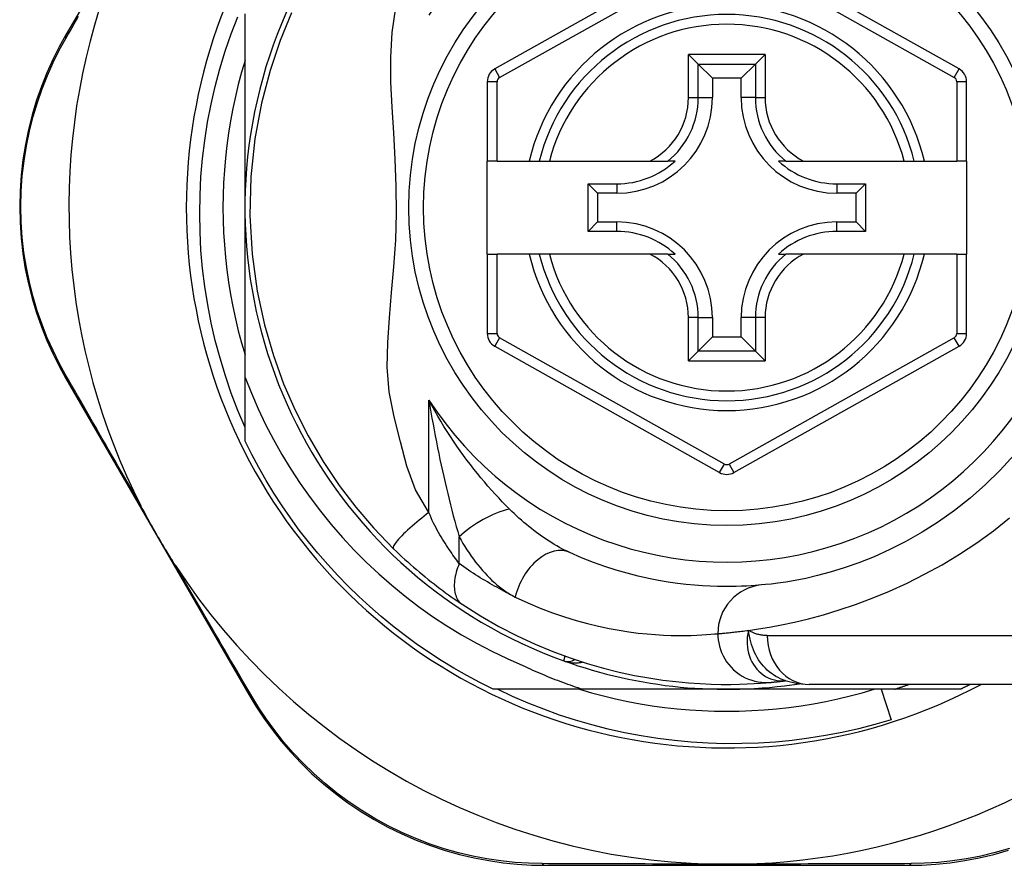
# Model space of a CAD drawing. Header units: inches. Extents: x 14 to 456, y 41 to 215.
# Tile 63 of 201: x 59.606 to 60.399, y 130.384 to 131.065. Entities that reach past the tile are written whole.
import ezdxf

# ---------------------------------------------------------------- set-up
doc = ezdxf.new("R2010")
doc.units = ezdxf.units.IN
doc.header["$MEASUREMENT"] = 0
doc.layers.add('Visible Edges(ANSI)', color=7, linetype='Continuous', lineweight=25)
doc.layers.add('Visible Tangent Edges(ANSI)', color=7, linetype='Continuous', lineweight=25)

msp = doc.modelspace()

# ---------------------------------------------------------------- linework, layer by layer
at = {"layer": 'Visible Edges(ANSI)'}
for p, q in [((60.16944, 131.1268), (59.98842, 131.02516)), ((60.36219, 131.02516), (60.181, 131.1268)), ((59.68555, 131.12531), (59.64329, 131.05256)), ((59.78743, 130.91351), (59.78743, 131.06942)), ((60.14439, 131.03687), (60.15223, 131.02902)), ((60.19822, 131.02902), (60.20606, 131.03687)), ((60.15223, 131.02902), (60.16366, 131.0176)), ((60.19822, 131.02902), (60.18679, 131.0176)), ((59.9824, 131.01486), (59.9824, 130.95091)), ((60.16366, 131.0176), (60.16366, 131.00209)), ((60.18679, 131.0176), (60.16366, 131.0176)), ((60.18679, 131.00209), (60.18679, 131.0176)), ((60.36822, 130.95091), (60.36822, 131.01486)), ((59.99027, 130.95091), (59.9824, 130.95091)), ((59.9824, 130.87611), (59.9824, 130.95091)), ((59.99027, 130.95091), (60.01618, 130.95091)), ((60.01618, 130.95091), (60.02428, 130.95091)), ((60.02428, 130.95091), (60.0324, 130.95091)), ((60.0324, 130.95091), (60.11338, 130.95091)), ((60.11338, 130.95091), (60.12766, 130.95091)), ((60.13357, 130.95091), (60.12766, 130.95091)), ((60.22279, 130.95091), (60.21688, 130.95091)), ((60.22279, 130.95091), (60.23707, 130.95091)), ((60.23707, 130.95091), (60.31804, 130.95091)), ((60.31804, 130.95091), (60.32617, 130.95091)), ((60.32617, 130.95091), (60.33427, 130.95091)), ((60.33427, 130.95091), (60.36035, 130.95091)), ((60.36822, 130.95091), (60.36035, 130.95091)), ((60.36822, 130.95091), (60.36822, 130.87611)), ((60.06356, 130.93265), (60.08664, 130.93265)), ((60.06356, 130.93265), (60.07114, 130.92508)), ((60.06356, 130.89436), (60.06356, 130.93265)), ((60.26381, 130.93265), (60.28689, 130.93265)), ((60.28689, 130.93265), (60.27931, 130.92508)), ((60.28689, 130.93265), (60.28689, 130.89436)), ((60.08664, 130.92508), (60.07114, 130.92508)), ((60.07114, 130.92508), (60.07114, 130.90194)), ((60.27931, 130.92508), (60.26381, 130.92508)), ((60.27931, 130.90194), (60.27931, 130.92508)), ((59.78743, 130.77681), (59.78743, 130.91351)), ((60.06356, 130.89436), (60.07114, 130.90194)), ((60.07114, 130.90194), (60.08664, 130.90194)), ((60.26381, 130.90194), (60.27931, 130.90194)), ((60.28689, 130.89436), (60.27931, 130.90194)), ((60.08664, 130.89436), (60.06356, 130.89436)), ((60.28689, 130.89436), (60.26381, 130.89436)), ((59.9824, 130.87611), (59.9824, 130.81216)), ((59.9824, 130.87611), (59.99027, 130.87611)), ((60.01618, 130.87611), (59.99027, 130.87611)), ((60.02428, 130.87611), (60.01618, 130.87611)), ((60.0324, 130.87611), (60.02428, 130.87611)), ((60.11338, 130.87611), (60.0324, 130.87611)), ((60.12766, 130.87611), (60.11338, 130.87611)), ((60.12766, 130.87611), (60.13357, 130.87611)), ((60.21688, 130.87611), (60.22279, 130.87611)), ((60.23707, 130.87611), (60.22279, 130.87611)), ((60.31804, 130.87611), (60.23707, 130.87611)), ((60.32617, 130.87611), (60.31804, 130.87611)), ((60.33427, 130.87611), (60.32617, 130.87611)), ((60.36035, 130.87611), (60.33427, 130.87611)), ((60.36035, 130.87611), (60.36822, 130.87611)), ((60.36822, 130.81216), (60.36822, 130.87611)), ((60.16366, 130.82493), (60.16366, 130.80942)), ((60.18679, 130.80942), (60.18679, 130.82493)), ((60.15223, 130.798), (60.16366, 130.80942)), ((60.16366, 130.80942), (60.18679, 130.80942)), ((60.19822, 130.798), (60.18679, 130.80942)), ((59.98842, 130.80186), (60.16944, 130.70022)), ((60.181, 130.70022), (60.36219, 130.80186)), ((60.15223, 130.798), (60.14439, 130.79015)), ((60.20606, 130.79015), (60.19822, 130.798)), ((59.6431, 130.77605), (59.79049, 130.52148)), ((59.78743, 130.72542), (59.78743, 130.77681)), ((60.22248, 130.53257), (60.22253, 130.53258)), ((60.0593, 130.52571), (59.98714, 130.52571)), ((60.17522, 130.52571), (60.0593, 130.52571)), ((60.31025, 130.52571), (60.17522, 130.52571)), ((60.47891, 130.52965), (60.24165, 130.52965)), ((60.29947, 130.52571), (60.30741, 130.5011)), ((60.36331, 130.52571), (60.31025, 130.52571)), ((60.02899, 130.38398), (60.32107, 130.38398))]:
    msp.add_line(p, q, dxfattribs=at)
at = {"layer": 'Visible Edges(ANSI)', "flags": 128}
for points in [[(59.82483, 131.07027), (59.81566, 131.04793), (59.80755, 131.02379), (59.80066, 130.99748), (59.79538, 130.96886), (59.79217, 130.93828), (59.79142, 130.90713), (59.79321, 130.87605), (59.79728, 130.84635), (59.80314, 130.81914), (59.81033, 130.79434), (59.81854, 130.77161), (59.82777, 130.75034), (59.8382, 130.72975), (59.85027, 130.70918), (59.86332, 130.68974), (59.87666, 130.6722), (59.89094, 130.65558), (59.90704, 130.63887)], [(59.78743, 130.7366), (59.78168, 130.7502), (59.77641, 130.764), (59.77161, 130.778), (59.7673, 130.79216), (59.76349, 130.80644), (59.76018, 130.82083), (59.75738, 130.83531), (59.75508, 130.84988), (59.75328, 130.86451), (59.752, 130.87919), (59.75123, 130.89392), (59.75096, 130.90868), (59.75122, 130.92345), (59.75199, 130.93823), (59.75327, 130.95297), (59.75507, 130.96765), (59.75737, 130.98223), (59.76018, 130.99671), (59.76349, 131.01108), (59.76729, 131.02532), (59.77159, 131.03942), (59.77639, 131.05337), (59.78167, 131.06715)], [(59.64329, 131.05256), (59.6379, 131.04283), (59.63279, 131.03266), (59.62803, 131.02208), (59.62365, 131.01115), (59.61969, 130.99988), (59.61618, 130.9883), (59.61315, 130.97645), (59.61062, 130.96435), (59.60864, 130.95202), (59.60722, 130.93953), (59.60636, 130.92693), (59.60607, 130.91428), (59.60634, 130.90163), (59.60718, 130.88903), (59.60859, 130.87654), (59.61057, 130.86422), (59.61309, 130.85212), (59.61612, 130.84027), (59.61963, 130.82871), (59.62357, 130.81745), (59.62793, 130.80653), (59.63265, 130.79597), (59.63772, 130.7858), (59.6431, 130.77605)], [(59.78743, 131.03206), (59.78462, 131.02244), (59.78204, 131.01275), (59.77971, 131.003), (59.77762, 130.99319), (59.77577, 130.98334), (59.77416, 130.97344), (59.77281, 130.96351), (59.77169, 130.95355), (59.77083, 130.94356), (59.77021, 130.93355), (59.76983, 130.92353), (59.76971, 130.91351), (59.76983, 130.90348), (59.77021, 130.89347), (59.77083, 130.88346), (59.77169, 130.87347), (59.77281, 130.86351), (59.77416, 130.85357), (59.77577, 130.84368), (59.77762, 130.83382), (59.77971, 130.82402), (59.78204, 130.81427), (59.78462, 130.80458), (59.78743, 130.79496)], [(59.78743, 130.77681), (59.79252, 130.76401), (59.79803, 130.75139), (59.80397, 130.73896), (59.81033, 130.72673), (59.8171, 130.7147), (59.82428, 130.7029), (59.83186, 130.69133), (59.83983, 130.68004), (59.84816, 130.66903), (59.85685, 130.65832), (59.86591, 130.64791), (59.8753, 130.63781), (59.88504, 130.62803), (59.89511, 130.61858), (59.90551, 130.60947), (59.91621, 130.60072), (59.9272, 130.59234), (59.93845, 130.58435), (59.94997, 130.57675), (59.96173, 130.56955), (59.97374, 130.56275), (59.98597, 130.55637), (59.99842, 130.5504), (60.01109, 130.54485)], [(59.98714, 130.52571), (59.97642, 130.5311), (59.96587, 130.53677), (59.95547, 130.54274), (59.94524, 130.549), (59.93519, 130.55554), (59.92533, 130.56235), (59.91566, 130.56944), (59.90619, 130.57679), (59.89692, 130.5844), (59.88788, 130.59227), (59.87905, 130.60039), (59.87046, 130.60875), (59.8621, 130.61734), (59.85398, 130.62616), (59.84612, 130.63521), (59.8385, 130.64447), (59.83115, 130.65394), (59.82406, 130.66361), (59.81725, 130.67348), (59.81071, 130.68353), (59.80446, 130.69375), (59.79849, 130.70415), (59.79281, 130.71471), (59.78743, 130.72542)], [(60.40643, 130.71442), (60.39524, 130.70213), (60.38348, 130.69054), (60.37125, 130.6797), (60.35863, 130.66967), (60.3457, 130.6605), (60.3326, 130.65222), (60.31947, 130.64479), (60.30647, 130.63821), (60.29373, 130.63246), (60.28139, 130.62751), (60.26961, 130.62336), (60.25852, 130.61998), (60.24826, 130.61722), (60.23886, 130.61502), (60.23038, 130.61331), (60.22286, 130.61202), (60.21634, 130.61108), (60.21087, 130.61042), (60.20649, 130.60998), (60.20325, 130.60968)], [(59.73149, 130.6254), (59.73024, 130.62734), (59.729, 130.62929), (59.72777, 130.63124), (59.72656, 130.6332), (59.72535, 130.63518), (59.72413, 130.63718), (59.72292, 130.63918), (59.72173, 130.64119), (59.72055, 130.64317), (59.7194, 130.64514), (59.71825, 130.6471), (59.71711, 130.64906), (59.71597, 130.65103), (59.71484, 130.65301), (59.71371, 130.65498), (59.71259, 130.65697), (59.71147, 130.65896), (59.71035, 130.66097), (59.70923, 130.66301), (59.7081, 130.66508), (59.70697, 130.66716), (59.70586, 130.66925), (59.70476, 130.67133), (59.7037, 130.6734)], [(59.90704, 130.63887), (59.90926, 130.63672), (59.91151, 130.63458), (59.91378, 130.63245), (59.91608, 130.63033), (59.91839, 130.62823), (59.92073, 130.62614), (59.92309, 130.62407), (59.92544, 130.62203), (59.9278, 130.62003), (59.93017, 130.61805), (59.93253, 130.61611), (59.93488, 130.6142), (59.93724, 130.61233), (59.93958, 130.61049), (59.94192, 130.60869), (59.94424, 130.60692), (59.94656, 130.60519), (59.94887, 130.60349), (59.95116, 130.60183), (59.95343, 130.60021), (59.95568, 130.59863), (59.95791, 130.59709), (59.96012, 130.59558), (59.96229, 130.59413)], [(60.20325, 130.60968), (60.20079, 130.60946), (60.19795, 130.60924), (60.19473, 130.60902), (60.19113, 130.60881), (60.18716, 130.60862), (60.18282, 130.60848), (60.17811, 130.6084), (60.17304, 130.6084), (60.16762, 130.60848), (60.16186, 130.60868), (60.15576, 130.609), (60.14933, 130.60948), (60.14256, 130.61014), (60.13545, 130.61099), (60.12802, 130.61206), (60.12026, 130.61338), (60.11219, 130.61498), (60.10381, 130.61687), (60.09516, 130.61909), (60.08627, 130.62165), (60.07716, 130.62458), (60.06785, 130.62791), (60.05838, 130.63165), (60.04876, 130.63583)], [(59.96229, 130.59413), (59.97707, 130.58475), (59.99184, 130.57629), (60.00652, 130.56871), (60.02103, 130.56198), (60.03529, 130.55607), (60.04921, 130.55092), (60.06277, 130.54649), (60.07592, 130.54272), (60.08862, 130.53955), (60.10083, 130.53693), (60.11252, 130.53481), (60.12368, 130.53313), (60.13428, 130.53184), (60.1443, 130.5309), (60.15373, 130.53025), (60.16256, 130.52986), (60.17078, 130.52968), (60.17838, 130.52966), (60.18534, 130.52978), (60.19166, 130.53), (60.19735, 130.53029), (60.20238, 130.53061), (60.20676, 130.53095), (60.21048, 130.53127)], [(60.01109, 130.54485), (60.01305, 130.54393), (60.01501, 130.54302), (60.01698, 130.54212), (60.01895, 130.54123), (60.02093, 130.54035), (60.02291, 130.53949), (60.0249, 130.53863), (60.02689, 130.53778), (60.02888, 130.53695), (60.03088, 130.53612), (60.03289, 130.53531), (60.03489, 130.53451), (60.03691, 130.53371), (60.03892, 130.53293), (60.04094, 130.53216), (60.04297, 130.5314), (60.045, 130.53065), (60.04703, 130.52991), (60.04906, 130.52919), (60.0511, 130.52847), (60.05315, 130.52776), (60.0552, 130.52707), (60.05725, 130.52639), (60.0593, 130.52571)], [(60.21048, 130.53127), (60.21082, 130.5313), (60.21117, 130.53134), (60.21154, 130.53137), (60.21192, 130.53141), (60.21232, 130.53145), (60.21273, 130.53149), (60.21316, 130.53153), (60.21359, 130.53157), (60.21405, 130.53162), (60.21451, 130.53167), (60.21499, 130.53172), (60.21549, 130.53177), (60.21599, 130.53182), (60.21652, 130.53188), (60.21705, 130.53194), (60.2176, 130.532), (60.21816, 130.53206), (60.21874, 130.53213), (60.21933, 130.53219), (60.21993, 130.53226), (60.22055, 130.53234), (60.22118, 130.53241), (60.22182, 130.53249), (60.22248, 130.53257)], [(60.22223, 130.53267), (60.23211, 130.53035), (60.24165, 130.52965)], [(60.30741, 130.5011), (60.29436, 130.4973), (60.28121, 130.49391), (60.26797, 130.49094), (60.25466, 130.48838), (60.24128, 130.48625), (60.22785, 130.48454), (60.21437, 130.48325), (60.20085, 130.48238), (60.18731, 130.48193), (60.17375, 130.48191), (60.16018, 130.48232), (60.14662, 130.48316), (60.13308, 130.48442), (60.1196, 130.48611), (60.10619, 130.48822), (60.09287, 130.49074), (60.07965, 130.49369), (60.06653, 130.49705), (60.05352, 130.50081), (60.04064, 130.50499), (60.02789, 130.50957), (60.01528, 130.51455), (60.00283, 130.51993), (59.99054, 130.52571)], [(60.05667, 130.52571), (60.06629, 130.5229), (60.07598, 130.52033), (60.08573, 130.51799), (60.09554, 130.5159), (60.10539, 130.51406), (60.11529, 130.51245), (60.12522, 130.51109), (60.13518, 130.50998), (60.14517, 130.50911), (60.15518, 130.50849), (60.1652, 130.50812), (60.17522, 130.508), (60.18525, 130.50812), (60.19527, 130.50849), (60.20527, 130.50911), (60.21526, 130.50998), (60.22522, 130.51109), (60.23516, 130.51245), (60.24505, 130.51406), (60.25491, 130.5159), (60.26471, 130.51799), (60.27446, 130.52033), (60.28415, 130.5229), (60.29378, 130.52571)], [(60.31025, 130.52571), (60.31073, 130.52587), (60.31122, 130.52603), (60.3117, 130.52619), (60.31219, 130.52635), (60.31267, 130.52651), (60.31316, 130.52667), (60.31364, 130.52683), (60.31413, 130.52699), (60.31461, 130.52715), (60.31509, 130.52731), (60.31558, 130.52747), (60.31606, 130.52764), (60.31655, 130.5278), (60.31703, 130.52797), (60.31751, 130.52813), (60.31799, 130.5283), (60.31848, 130.52847), (60.31896, 130.52863), (60.31944, 130.5288), (60.31992, 130.52897), (60.32041, 130.52914), (60.32089, 130.52931), (60.32137, 130.52948), (60.32185, 130.52965)], [(60.37122, 130.52965), (60.37089, 130.52948), (60.37056, 130.52932), (60.37023, 130.52915), (60.3699, 130.52898), (60.36958, 130.52882), (60.36925, 130.52865), (60.36892, 130.52849), (60.36859, 130.52832), (60.36826, 130.52816), (60.36793, 130.52799), (60.3676, 130.52783), (60.36727, 130.52766), (60.36694, 130.5275), (60.36661, 130.52733), (60.36628, 130.52717), (60.36595, 130.52701), (60.36562, 130.52685), (60.36529, 130.52668), (60.36496, 130.52652), (60.36463, 130.52636), (60.3643, 130.5262), (60.36397, 130.52604), (60.36364, 130.52587), (60.36331, 130.52571)], [(59.79049, 130.52148), (59.79624, 130.512), (59.8025, 130.50256), (59.80928, 130.49321), (59.81656, 130.48401), (59.82434, 130.47501), (59.83259, 130.46624), (59.84132, 130.45775), (59.85052, 130.44958), (59.86017, 130.44176), (59.87024, 130.43435), (59.88068, 130.42736), (59.89144, 130.42083), (59.90248, 130.41479), (59.91375, 130.40926), (59.92521, 130.40427), (59.93681, 130.39986), (59.94849, 130.39602), (59.9602, 130.39274), (59.97191, 130.39), (59.98357, 130.38779), (59.99515, 130.3861), (60.00661, 130.38492), (60.0179, 130.38421), (60.02899, 130.38398)], [(60.32107, 130.38398), (60.33221, 130.38421), (60.34356, 130.3849), (60.3551, 130.38609), (60.36676, 130.3878), (60.37849, 130.39003), (60.39025, 130.39281), (60.40202, 130.39614)], [(60.18754, 130.38498), (60.18652, 130.38496), (60.18549, 130.38494), (60.18446, 130.38492), (60.18343, 130.3849), (60.18239, 130.38489), (60.18136, 130.38487), (60.18034, 130.38486), (60.17931, 130.38486), (60.17829, 130.38485), (60.17726, 130.38484), (60.17624, 130.38484), (60.17521, 130.38484), (60.17419, 130.38484), (60.17317, 130.38484), (60.17214, 130.38485), (60.17112, 130.38486), (60.17009, 130.38486), (60.16907, 130.38487), (60.16804, 130.38489), (60.16701, 130.3849), (60.16598, 130.38492), (60.16496, 130.38494), (60.16393, 130.38496), (60.1629, 130.38498)]]:
    msp.add_lwpolyline(points, dxfattribs=at)
at = {"layer": 'Visible Edges(ANSI)'}
msp.add_circle((60.17522, 130.91351), 0.25591, dxfattribs=at)
for centre, radius, start, end in [((60.17522, 130.91351), 0.43504, 61.92751, 298.07249), ((60.17522, 130.91351), 0.3878, 81.33391, 250.21195), ((60.17522, 130.91436), 0.52953, 161.08535, 207.06854), ((60.17522, 130.91351), 0.15551, 13.91643, 166.08357), ((59.99421, 131.01486), 0.01181, 119.31319, 180), ((60.35641, 131.01486), 0.01181, 0, 60.70877), ((60.08664, 131.00209), 0.07702, 270, 0), ((60.26381, 131.00209), 0.07702, 180, 270), ((60.08664, 131.00209), 0.06944, 270, 312.51741), ((60.26381, 131.00209), 0.06944, 227.48259, 270), ((60.08664, 130.82493), 0.07702, 0, 90), ((60.26381, 130.82493), 0.07702, 90, 180), ((60.08664, 130.82493), 0.06944, 47.48259, 90), ((60.26381, 130.82493), 0.06944, 90, 132.51741), ((60.17522, 130.91351), 0.15551, 193.91643, 346.08357), ((59.99421, 130.81216), 0.01181, 180, 240.68681), ((60.35641, 130.81216), 0.01181, 299.29123, 0), ((60.17523, 130.71052), 0.01181, 240.68681, 299.29123), ((60.17522, 130.91436), 0.52953, 213.07249, 268.66692), ((60.04727, 130.55787), 0.00984, 250.21195, 303.93658), ((60.17522, 130.91351), 0.3878, 250.21195, 278.66609), ((60.17522, 130.91436), 0.52953, 271.33308, 313.40464)]:
    msp.add_arc(centre, radius, start, end, dxfattribs=at)
at = {"layer": 'Visible Tangent Edges(ANSI)'}
for p, q in [((59.99228, 131.0183), (60.1733, 131.11993)), ((60.17715, 131.11993), (60.35834, 131.01829)), ((60.14439, 131.00209), (60.14439, 131.03687)), ((60.20606, 131.03687), (60.14439, 131.03687)), ((60.20606, 131.03687), (60.20606, 131.00209)), ((59.98842, 131.02516), (59.99228, 131.0183)), ((60.15223, 131.00209), (60.15223, 131.02902)), ((60.15223, 131.02902), (60.19822, 131.02902)), ((60.19822, 131.02902), (60.19822, 131.00209)), ((60.35834, 131.01829), (60.36219, 131.02516)), ((59.99027, 131.01486), (59.9824, 131.01486)), ((59.99027, 130.95091), (59.99027, 131.01486)), ((60.36822, 131.01486), (60.36035, 131.01486)), ((60.36035, 131.01486), (60.36035, 130.95091)), ((60.14439, 131.00209), (60.15223, 131.00209)), ((60.15223, 131.00209), (60.16366, 131.00209)), ((60.19822, 131.00209), (60.18679, 131.00209)), ((60.19822, 131.00209), (60.20606, 131.00209)), ((60.08664, 130.93265), (60.08664, 130.92508)), ((60.26381, 130.93265), (60.26381, 130.92508)), ((60.08664, 130.89436), (60.08664, 130.90194)), ((60.26381, 130.89436), (60.26381, 130.90194)), ((59.99027, 130.81216), (59.99027, 130.87611)), ((60.36035, 130.87611), (60.36035, 130.81216)), ((60.14439, 130.79015), (60.14439, 130.82493)), ((60.15223, 130.82493), (60.14439, 130.82493)), ((60.15223, 130.798), (60.15223, 130.82493)), ((60.15223, 130.82493), (60.16366, 130.82493)), ((60.19822, 130.82493), (60.18679, 130.82493)), ((60.20606, 130.82493), (60.19822, 130.82493)), ((60.19822, 130.82493), (60.19822, 130.798)), ((60.20606, 130.82493), (60.20606, 130.79015)), ((59.9824, 130.81216), (59.99027, 130.81216)), ((59.99228, 130.80872), (59.98842, 130.80186)), ((60.1733, 130.70708), (59.99228, 130.80872)), ((60.35834, 130.80872), (60.17715, 130.70708)), ((60.36219, 130.80186), (60.35834, 130.80872)), ((60.36035, 130.81216), (60.36822, 130.81216)), ((60.19822, 130.798), (60.15223, 130.798)), ((60.14439, 130.79015), (60.20606, 130.79015)), ((59.93552, 130.66803), (59.93552, 130.75855)), ((60.16944, 130.70022), (60.1733, 130.70708)), ((60.17715, 130.70708), (60.181, 130.70022)), ((59.95982, 130.62688), (59.95982, 130.64855)), ((60.20776, 130.56902), (60.47891, 130.56902))]:
    msp.add_line(p, q, dxfattribs=at)
at = {"layer": 'Visible Tangent Edges(ANSI)', "flags": 128}
for points in [[(59.93552, 130.66803), (59.92476, 130.68626), (59.91769, 130.70533), (59.91248, 130.725), (59.9074, 130.74511), (59.90335, 130.76527), (59.90192, 130.78516), (59.90226, 130.80491), (59.90365, 130.82482), (59.90546, 130.84508), (59.90727, 130.86589), (59.90871, 130.88737), (59.90945, 130.90909), (59.9092, 130.93072), (59.90831, 130.95241), (59.90711, 130.97362), (59.90588, 130.9943), (59.90493, 131.01456), (59.90473, 131.03453), (59.90581, 131.05445), (59.90891, 131.07457)], [(59.64321, 131.04976), (59.6449, 131.05269), (59.64659, 131.05563), (59.64829, 131.05859), (59.65001, 131.06157), (59.65173, 131.06457), (59.65347, 131.06759)], [(59.64303, 130.77884), (59.6378, 130.7884), (59.63288, 130.79837), (59.62829, 130.80873), (59.62406, 130.81943), (59.62023, 130.83046), (59.61683, 130.84179), (59.61388, 130.8534), (59.61143, 130.86525), (59.60951, 130.87732), (59.60814, 130.88955), (59.60732, 130.90188), (59.60706, 130.91427), (59.60734, 130.92667), (59.60818, 130.939), (59.60956, 130.95123), (59.61148, 130.9633), (59.61393, 130.97516), (59.61688, 130.98677), (59.62029, 130.99811), (59.62413, 131.00915), (59.62839, 131.01987), (59.63302, 131.03024), (59.63797, 131.04021), (59.64321, 131.04976)], [(59.7037, 130.6734), (59.70102, 130.67804), (59.69835, 130.68266), (59.69568, 130.68728), (59.69303, 130.69187), (59.69039, 130.69645), (59.68777, 130.701), (59.68515, 130.70554), (59.68255, 130.71005), (59.67996, 130.71454), (59.67739, 130.71901), (59.67483, 130.72346), (59.67229, 130.72788), (59.66976, 130.73228), (59.66724, 130.73666), (59.66474, 130.74101), (59.66226, 130.74533), (59.65979, 130.74962), (59.65734, 130.75389), (59.65491, 130.75813), (59.65249, 130.76233), (59.6501, 130.76651), (59.64772, 130.77065), (59.64536, 130.77476), (59.64303, 130.77884)], [(59.93552, 130.75855), (59.9363, 130.7537), (59.93711, 130.74887), (59.93793, 130.74406), (59.93878, 130.73925), (59.93966, 130.73446), (59.94055, 130.72969), (59.94147, 130.72494), (59.9424, 130.72021), (59.94336, 130.7155), (59.94433, 130.71081), (59.94533, 130.70615), (59.94634, 130.70151), (59.94738, 130.6969), (59.94843, 130.69232), (59.9495, 130.68776), (59.95059, 130.68322), (59.9517, 130.67872), (59.95282, 130.67425), (59.95396, 130.66983), (59.95511, 130.66545), (59.95627, 130.66113), (59.95745, 130.65687), (59.95863, 130.65267), (59.95982, 130.64855)], [(60.00021, 130.67085), (59.99737, 130.67373), (59.9945, 130.67669), (59.99163, 130.67973), (59.98876, 130.68284), (59.98588, 130.68603), (59.98301, 130.68929), (59.98015, 130.69262), (59.9773, 130.69601), (59.97446, 130.69947), (59.97165, 130.70298), (59.96886, 130.70656), (59.9661, 130.7102), (59.96336, 130.7139), (59.96065, 130.71766), (59.95797, 130.72148), (59.95532, 130.72537), (59.9527, 130.72932), (59.95012, 130.73332), (59.94758, 130.73739), (59.94507, 130.74151), (59.94261, 130.74569), (59.9402, 130.74992), (59.93783, 130.75421), (59.93552, 130.75855)], [(59.93552, 130.66803), (59.93358, 130.66657), (59.93162, 130.66505), (59.92964, 130.6635), (59.92766, 130.66191), (59.9257, 130.66029), (59.92376, 130.65867), (59.92187, 130.65704), (59.92003, 130.65542), (59.91827, 130.65382), (59.91659, 130.65226), (59.91502, 130.65074), (59.91356, 130.64927), (59.91223, 130.64788), (59.91103, 130.64656), (59.90998, 130.64533), (59.90907, 130.6442), (59.90832, 130.64316), (59.90771, 130.64223), (59.90726, 130.64141), (59.90695, 130.64069), (59.90678, 130.64008), (59.90674, 130.63958), (59.90683, 130.63918), (59.90704, 130.63887)], [(59.95982, 130.62688), (59.95885, 130.62819), (59.95786, 130.62954), (59.95686, 130.63092), (59.95585, 130.63234), (59.95483, 130.6338), (59.9538, 130.63529), (59.95276, 130.63681), (59.95173, 130.63837), (59.95068, 130.63995), (59.94963, 130.64157), (59.94858, 130.64322), (59.94753, 130.6449), (59.94647, 130.64661), (59.94541, 130.64836), (59.94435, 130.65013), (59.94329, 130.65193), (59.94223, 130.65376), (59.94118, 130.65561), (59.94014, 130.65753), (59.93914, 130.65951), (59.93817, 130.66156), (59.93725, 130.66366), (59.93636, 130.66582), (59.93552, 130.66803)], [(60.04876, 130.63583), (60.04671, 130.63679), (60.04465, 130.6378), (60.04258, 130.63887), (60.04051, 130.63998), (60.03844, 130.64114), (60.03636, 130.64235), (60.03429, 130.6436), (60.03222, 130.6449), (60.03016, 130.64623), (60.0281, 130.64761), (60.02605, 130.64903), (60.024, 130.65048), (60.02197, 130.65198), (60.01994, 130.65351), (60.01792, 130.65509), (60.01591, 130.6567), (60.0139, 130.65834), (60.01191, 130.66003), (60.00992, 130.66175), (60.00795, 130.6635), (60.00599, 130.66529), (60.00405, 130.66712), (60.00212, 130.66897), (60.00021, 130.67085)], [(60.19269, 130.57316), (60.20066, 130.57432), (60.20953, 130.57579), (60.21924, 130.57761), (60.22976, 130.57984), (60.24104, 130.58254), (60.25304, 130.58576), (60.26566, 130.58958), (60.27881, 130.59403), (60.29237, 130.59911), (60.30623, 130.60483), (60.3203, 130.61122), (60.33445, 130.61827), (60.34859, 130.62599), (60.3626, 130.63441), (60.37637, 130.64353), (60.38982, 130.6533), (60.4029, 130.66369)], [(59.95982, 130.64855), (59.96134, 130.64583), (59.96289, 130.64316), (59.96448, 130.64053), (59.96611, 130.63795), (59.96778, 130.63543), (59.96948, 130.63295), (59.97122, 130.63053), (59.97299, 130.62817), (59.97478, 130.62587), (59.97661, 130.62363), (59.97847, 130.62145), (59.98036, 130.61934), (59.98227, 130.61729), (59.98422, 130.61531), (59.98619, 130.61341), (59.98819, 130.61158), (59.99022, 130.60982), (59.99227, 130.60814), (59.99435, 130.60655), (59.99644, 130.60504), (59.99856, 130.60363), (60.00068, 130.60232), (60.00282, 130.60111), (60.00498, 130.6)], [(59.95982, 130.62688), (59.95916, 130.62521), (59.95854, 130.62351), (59.95798, 130.6218), (59.95748, 130.62008), (59.95704, 130.61836), (59.95667, 130.61665), (59.95636, 130.61495), (59.95613, 130.61327), (59.95598, 130.61161), (59.95589, 130.61), (59.95589, 130.60842), (59.95596, 130.60689), (59.95612, 130.60542), (59.95634, 130.60401), (59.95665, 130.60267), (59.95703, 130.60139), (59.95747, 130.6002), (59.95799, 130.59908), (59.95857, 130.59804), (59.95921, 130.59709), (59.95991, 130.59622), (59.96066, 130.59544), (59.96145, 130.59474), (59.96229, 130.59413)], [(60.00498, 130.6), (60.00312, 130.60092), (60.00126, 130.60184), (59.9994, 130.60279), (59.99754, 130.60375), (59.99567, 130.60473), (59.9938, 130.60573), (59.99192, 130.60675), (59.99004, 130.60779), (59.98816, 130.60884), (59.98628, 130.60991), (59.98439, 130.611), (59.9825, 130.61211), (59.98061, 130.61324), (59.97872, 130.61439), (59.97683, 130.61555), (59.97494, 130.61673), (59.97305, 130.61793), (59.97116, 130.61915), (59.96927, 130.62039), (59.96738, 130.62165), (59.96549, 130.62293), (59.9636, 130.62423), (59.96171, 130.62554), (59.95982, 130.62688)], [(59.79288, 130.52003), (59.7905, 130.5241), (59.7881, 130.5282), (59.78568, 130.53234), (59.78325, 130.5365), (59.7808, 130.5407), (59.77833, 130.54493), (59.77584, 130.54918), (59.77334, 130.55347), (59.77083, 130.55778), (59.7683, 130.56212), (59.76575, 130.56649), (59.76319, 130.57088), (59.76062, 130.5753), (59.75803, 130.57974), (59.75543, 130.58421), (59.75281, 130.5887), (59.75019, 130.59322), (59.74755, 130.59775), (59.7449, 130.60231), (59.74224, 130.60689), (59.73956, 130.61149), (59.73688, 130.61611), (59.73419, 130.62075), (59.73149, 130.6254)], [(60.00498, 130.6), (60.01513, 130.59528), (60.02513, 130.59106), (60.03495, 130.5873), (60.04456, 130.58399), (60.05395, 130.5811), (60.06307, 130.57859), (60.07191, 130.57646), (60.08043, 130.57466), (60.08862, 130.57317), (60.09646, 130.57195), (60.10396, 130.57099), (60.1111, 130.57025), (60.11789, 130.56971), (60.12433, 130.56934), (60.13041, 130.56912), (60.13612, 130.56903), (60.14147, 130.56904), (60.14644, 130.56913), (60.15102, 130.56928), (60.15521, 130.56949), (60.15901, 130.56973), (60.1624, 130.56998), (60.1654, 130.57023), (60.168, 130.57048)], [(60.168, 130.57048), (60.16858, 130.57052), (60.16921, 130.57058), (60.16987, 130.57063), (60.17058, 130.57069), (60.17132, 130.57075), (60.1721, 130.57082), (60.17292, 130.5709), (60.17378, 130.57098), (60.17468, 130.57106), (60.17562, 130.57115), (60.17659, 130.57125), (60.17761, 130.57135), (60.17866, 130.57146), (60.17975, 130.57157), (60.18087, 130.5717), (60.18204, 130.57183), (60.18324, 130.57196), (60.18448, 130.57211), (60.18576, 130.57226), (60.18707, 130.57243), (60.18842, 130.5726), (60.18981, 130.57278), (60.19123, 130.57296), (60.19269, 130.57316)], [(60.19269, 130.57316), (60.19212, 130.57042), (60.19175, 130.5677), (60.19158, 130.56501), (60.1916, 130.56235), (60.19181, 130.55974), (60.19221, 130.55718), (60.19278, 130.5547), (60.19352, 130.5523), (60.19442, 130.54999), (60.19547, 130.54779), (60.19668, 130.5457), (60.19802, 130.54374), (60.19949, 130.54192), (60.20108, 130.54023), (60.20278, 130.53869), (60.20458, 130.5373), (60.20647, 130.53608), (60.20843, 130.53504), (60.21045, 130.53416), (60.21254, 130.53346), (60.21467, 130.53294), (60.21684, 130.5326), (60.21902, 130.53244), (60.2212, 130.53247)], [(60.22223, 130.53267), (60.22028, 130.53336), (60.21836, 130.53417), (60.21648, 130.53508), (60.21465, 130.5361), (60.21286, 130.53722), (60.21113, 130.53844), (60.20946, 130.53976), (60.20785, 130.54117), (60.20631, 130.54267), (60.20484, 130.54425), (60.20344, 130.54592), (60.20211, 130.54767), (60.20087, 130.54949), (60.19971, 130.55137), (60.19864, 130.55332), (60.19765, 130.55532), (60.19675, 130.55738), (60.19594, 130.55949), (60.1952, 130.56166), (60.19455, 130.56387), (60.19397, 130.56612), (60.19347, 130.56843), (60.19305, 130.57077), (60.19269, 130.57316)], [(60.20776, 130.56902), (60.20707, 130.56903), (60.20638, 130.56905), (60.2057, 130.56908), (60.20502, 130.56913), (60.20435, 130.56919), (60.20368, 130.56927), (60.20301, 130.56936), (60.20236, 130.56946), (60.2017, 130.56958), (60.20106, 130.56972), (60.20042, 130.56986), (60.19978, 130.57003), (60.19915, 130.57021), (60.19853, 130.5704), (60.19791, 130.57061), (60.19731, 130.57083), (60.1967, 130.57107), (60.19611, 130.57132), (60.19552, 130.57159), (60.19494, 130.57187), (60.19437, 130.57217), (60.1938, 130.57249), (60.19324, 130.57282), (60.19269, 130.57316)], [(60.168, 130.57048), (60.16808, 130.56802), (60.16832, 130.56552), (60.16873, 130.56297), (60.16932, 130.5604), (60.17009, 130.55783), (60.17105, 130.55527), (60.17221, 130.55274), (60.17355, 130.55028), (60.17509, 130.54789), (60.1768, 130.5456), (60.17868, 130.54343), (60.18072, 130.54141), (60.18291, 130.53954), (60.18521, 130.53784), (60.18762, 130.53632), (60.19011, 130.535), (60.19266, 130.53387), (60.19525, 130.53294), (60.19785, 130.53221), (60.20045, 130.53167), (60.20303, 130.53131), (60.20557, 130.53114), (60.20806, 130.53113), (60.21048, 130.53127)], [(60.04476, 130.5525), (60.0447, 130.5522), (60.04464, 130.55191), (60.04458, 130.55163), (60.04452, 130.55136), (60.04446, 130.55111), (60.04441, 130.55086), (60.04436, 130.55062), (60.04432, 130.5504), (60.04427, 130.55019), (60.04423, 130.54999), (60.04419, 130.54981), (60.04415, 130.54963), (60.04412, 130.54947), (60.04409, 130.54933), (60.04406, 130.54919), (60.04404, 130.54907), (60.04401, 130.54897), (60.04399, 130.54887), (60.04398, 130.54879), (60.04396, 130.54873), (60.04395, 130.54868), (60.04394, 130.54864), (60.04394, 130.54862), (60.04394, 130.54861)], [(60.04394, 130.54861), (60.04455, 130.5484), (60.04516, 130.5482), (60.04578, 130.54802), (60.0464, 130.54785), (60.04703, 130.54769), (60.04766, 130.54754), (60.0483, 130.54741), (60.04893, 130.5473), (60.04957, 130.5472), (60.05021, 130.54711), (60.05085, 130.54704), (60.05148, 130.54699), (60.05212, 130.54695), (60.05276, 130.54693), (60.0534, 130.54692), (60.05403, 130.54693), (60.05467, 130.54696), (60.0553, 130.54701), (60.05593, 130.54707), (60.05656, 130.54715), (60.05718, 130.54725), (60.05779, 130.54737), (60.0584, 130.54751), (60.059, 130.54767)], [(60.2212, 130.53247), (60.22127, 130.53248), (60.22135, 130.53248), (60.22142, 130.53249), (60.22149, 130.53249), (60.22155, 130.53249), (60.22162, 130.5325), (60.22168, 130.5325), (60.22174, 130.53251), (60.2218, 130.53251), (60.22186, 130.53251), (60.22191, 130.53252), (60.22197, 130.53252), (60.22202, 130.53253), (60.22207, 130.53253), (60.22212, 130.53253), (60.22216, 130.53254), (60.22221, 130.53254), (60.22225, 130.53255), (60.22229, 130.53255), (60.22233, 130.53255), (60.22237, 130.53256), (60.22241, 130.53256), (60.22244, 130.53257), (60.22248, 130.53257)], [(60.02655, 130.38531), (60.0157, 130.38558), (60.00465, 130.38631), (59.99344, 130.38751), (59.98211, 130.3892), (59.9707, 130.3914), (59.95924, 130.3941), (59.94778, 130.39734), (59.93636, 130.40112), (59.92501, 130.40545), (59.91379, 130.41034), (59.90275, 130.41577), (59.89194, 130.42169), (59.8814, 130.42808), (59.87117, 130.43492), (59.86131, 130.44217), (59.85185, 130.44981), (59.84283, 130.4578), (59.83427, 130.46609), (59.82616, 130.47465), (59.81853, 130.48344), (59.81137, 130.49243), (59.80471, 130.50156), (59.79854, 130.51077), (59.79288, 130.52003)], [(60.40271, 130.39745), (60.3912, 130.39417), (60.37969, 130.39143), (60.36821, 130.38921), (60.3568, 130.3875), (60.34551, 130.3863), (60.3344, 130.38558), (60.3235, 130.38531)], [(60.1629, 130.38498), (60.15691, 130.38498), (60.15093, 130.38499), (60.14496, 130.38499), (60.139, 130.385), (60.13307, 130.385), (60.12715, 130.38501), (60.12127, 130.38502), (60.11542, 130.38503), (60.1096, 130.38504), (60.10381, 130.38506), (60.09805, 130.38507), (60.09232, 130.38508), (60.08662, 130.3851), (60.08096, 130.38512), (60.07534, 130.38513), (60.06975, 130.38515), (60.0642, 130.38517), (60.05869, 130.38519), (60.05322, 130.38521), (60.04779, 130.38523), (60.04241, 130.38525), (60.03708, 130.38527), (60.03179, 130.38529), (60.02655, 130.38531)], [(60.3235, 130.38531), (60.31827, 130.38529), (60.313, 130.38527), (60.30768, 130.38525), (60.30232, 130.38523), (60.29691, 130.38521), (60.29147, 130.38519), (60.28599, 130.38517), (60.28046, 130.38515), (60.2749, 130.38513), (60.2693, 130.38512), (60.26366, 130.3851), (60.25799, 130.38508), (60.25228, 130.38507), (60.24654, 130.38506), (60.24076, 130.38504), (60.23495, 130.38503), (60.22911, 130.38502), (60.22324, 130.38501), (60.21733, 130.385), (60.21141, 130.385), (60.20546, 130.38499), (60.1995, 130.38499), (60.19353, 130.38498), (60.18754, 130.38498)]]:
    msp.add_lwpolyline(points, dxfattribs=at)
at = {"layer": 'Visible Tangent Edges(ANSI)'}
msp.add_circle((60.17522, 130.91351), 0.24409, dxfattribs=at)
for centre, radius, start, end in [((60.17522, 130.91351), 0.28543, 212.8812, 147.1188), ((60.17522, 130.91351), 0.16339, 13.23324, 166.76676), ((60.17522, 130.91351), 0.14764, 14.67485, 165.32515), ((59.99421, 131.01486), 0.00394, 119.31319, 180), ((60.35641, 131.01486), 0.00394, 0, 60.70877), ((60.08664, 131.00209), 0.05775, 297.58522, 0), ((60.08664, 131.00209), 0.06559, 308.70967, 0), ((60.26381, 131.00209), 0.06559, 180, 231.29033), ((60.26381, 131.00209), 0.05775, 180, 242.41478), ((60.17522, 130.91351), 0.16339, 193.23324, 346.76676), ((60.17522, 130.91351), 0.14764, 194.67485, 345.32515), ((60.08664, 130.82493), 0.05775, 0, 62.41478), ((60.08664, 130.82493), 0.06559, 0, 51.29033), ((60.26381, 130.82493), 0.06559, 128.70967, 180), ((60.26381, 130.82493), 0.05775, 117.58522, 180), ((59.99421, 130.81216), 0.00394, 180, 240.68681), ((60.35641, 130.81216), 0.00394, 299.29123, 0), ((60.17523, 130.71052), 0.00394, 240.68681, 299.29123)]:
    msp.add_arc(centre, radius, start, end, dxfattribs=at)
for centre, major_axis, ratio, start_param, end_param in [((59.65194, 131.04754), (-0.00865, 0.00502), 0.492909, 0, 0.523212), ((59.65175, 130.78106), (-0.00865, -0.00501), 0.490887, 5.760729, 6.283185), ((59.98413, 130.64855), (-0.034, -0.01985), 0.367954, 4.019795, 5.274641), ((60.03244, 130.6), (0.01632, 0.03583), 0.663135, 0, 1.864107), ((60.20686, 130.57048), (-0.00362, 0.0392), 0.987056, 0, 1.480007), ((60.24165, 130.56902), (0, -0.03937), 0.860915, 4.712389, 6.283185), ((60.23524, 130.33616), (-0.01245, 0.19646), 0.394768, 0.00408, 0.020515), ((59.79915, 130.52649), (-0.00865, -0.00501), 0.491578, 0, 0.522713), ((60.02899, 130.39398), (0, -0.01), 0.488859, 5.761481, 6.283185), ((60.32107, 130.39398), (0, -0.01), 0.487954, 0, 0.52137)]:
    msp.add_ellipse(centre, major_axis=major_axis, ratio=ratio, start_param=start_param, end_param=end_param, dxfattribs=at)

doc.saveas('drawing.dxf')
